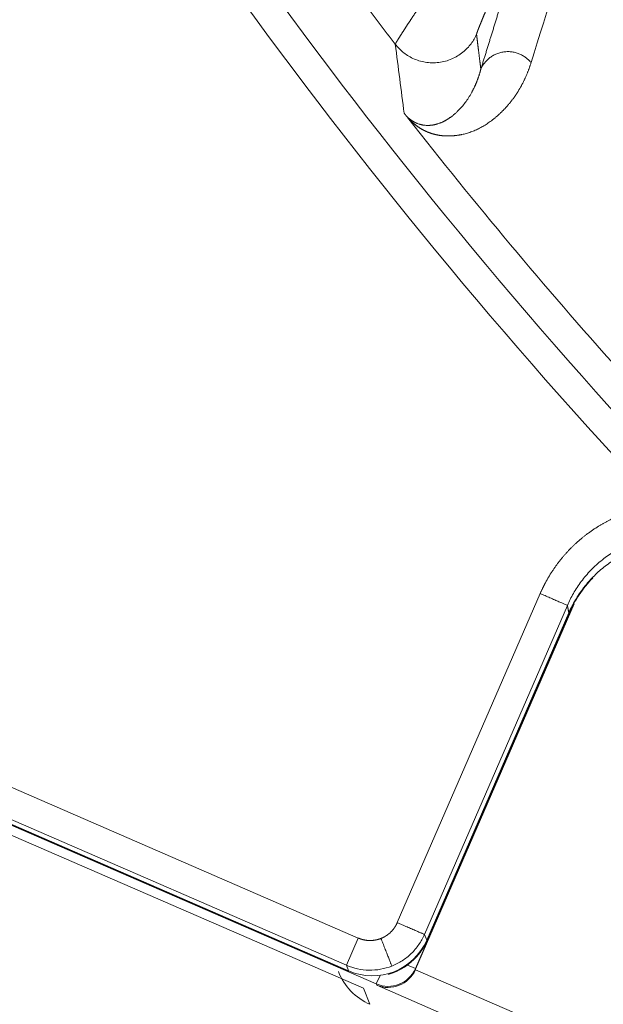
# Model space of a CAD drawing. Header units: millimetres. Extents: x 5437 to 18441, y -4466 to 3128.
# Tile 84 of 256: x 8420 to 8430, y -2846 to -2829. Entities that reach past the tile are written whole.
import ezdxf

# ---------------------------------------------------------------- set-up
doc = ezdxf.new("R2010")
doc.units = ezdxf.units.MM
doc.layers.add('1', color=7, linetype='Continuous', true_color=0xffffff)
doc.dimstyles.get("Standard").update_dxf_attribs({"dimtxt": 0.18, "dimasz": 0.18, "dimexe": 0.18, "dimexo": 0.0625, "dimgap": 0.09, "dimtad": 0, "dimtih": 1, "dimtoh": 1, "dimdec": 4, "dimzin": 0, "dimdsep": 46, "dimtxsty": 'Standard', "dimcen": 0.09, "dimadec": 0, "dimazin": 0, "dimtfac": 1, "dimtdec": 4, "dimtofl": 0, "dimtmove": 0, "dimatfit": 3, "dimfxl": 1, "dimtolj": 1, "dimtzin": 0, "dimarcsym": 0})

# ---------------------------------------------------------------- blocks, each defined once
blk = doc.blocks.new('*D53')
at = {"color": 0, "lineweight": -2, "transparency": 16777216}
for p, q in [((10989.431, -2154.415), (10692.917, -2240.821)), ((11069.431, -2154.415), (10989.431, -2154.415)), ((8443.39, -2896.322), (8443.57, -2896.322)), ((8443.48, -2896.412), (8443.48, -2896.232))]:
    blk.add_line(p, q, dxfattribs=at)
at = {"color": 0, "lineweight": 20, "transparency": 16777216}
blk.add_solid([(10689.187, -2228.02), (10696.648, -2253.622), (10616.112, -2263.203)], dxfattribs=at)
at = {"layer": 'Defpoints', "color": 0, "lineweight": 20, "transparency": 16777216}
for p in [(10616.112, -2263.203), (6270.848, -3529.44)]:
    blk.add_point(p, dxfattribs=at)
at = {"color": 0, "lineweight": 20, "transparency": 16777216, "insert": (11249.521, -2154.415), "char_height": 80, "attachment_point": 5}
blk.add_mtext('\\A1;R2260', dxfattribs=at)
blk = doc.blocks.new('*D54')
at = {"color": 0, "lineweight": -2, "transparency": 16777216}
blk.add_line((7492.685, -2896.322), (7463.516, -2896.322), dxfattribs=at)
at = {"color": 0, "lineweight": -3, "transparency": 16777216}
for start, end in [(14.724706, 87.329624), (101.590205, 175.275294)]:
    blk.add_arc((8434.119, -2896.322), 970.423, start, end, dxfattribs=at)
at = {"color": 0, "lineweight": 20, "transparency": 16777216}
for points in [[(9385.695, -2646.81), (9359.647, -2652.519), (9389.799, -2727.809)], [(7480.316, -2816.939), (7453.672, -2815.84), (7463.696, -2896.322)]]:
    blk.add_solid(points, dxfattribs=at)
at = {"layer": 'Defpoints', "color": 0, "lineweight": 20, "transparency": 16777216}
for p in [(7900.863, -2085.545), (10671.817, -2501.755), (7492.748, -2896.322), (7740.501, -2896.322), (8434.119, -2896.322)]:
    blk.add_point(p, dxfattribs=at)
at = {"color": 0, "lineweight": 20, "transparency": 16777216, "insert": (8359.241, -1928.792), "char_height": 80, "attachment_point": 5}
blk.add_mtext('\\A1;165%%D', dxfattribs=at)

msp = doc.modelspace()

# ---------------------------------------------------------------- linework, layer by layer
at = {"color": 7, "lineweight": 20}
msp.add_arc((8443.47995, -2896.41157), 893, 10.1099821, 350.11198757, dxfattribs=at)
at = {"layer": '1', "color": 0, "lineweight": 20}
for p, q in [((8426.19007, -2845.37635), (8407.67888, -2837.33593)), ((8411.08616, -2838.00997), (8426.09976, -2844.5312)), ((8426.40441, -2845.30372), (8410.31384, -2838.3147)), ((8425.90059, -2844.98973), (8410.88699, -2838.4685)), ((8410.78687, -2838.51082), (8425.94128, -2845.09321)), ((8425.93825, -2845.08523), (8410.79452, -2838.50748)), ((8426.75746, -2844.27183), (8429.16563, -2838.7276)), ((8429.70478, -2838.96024), (8427.06211, -2845.04435)), ((8429.73919, -2838.9033), (8427.06672, -2845.05603)), ((8429.62416, -2838.92676), (8427.216, -2844.47099)), ((8429.64785, -2839.05443), (8427.25366, -2844.5665)), ((8429.64967, -2839.06559), (8427.25689, -2844.57439)), ((8426.09976, -2844.5312), (8425.90059, -2844.98973)), ((8427.216, -2844.47099), (8427.25366, -2844.5665)), ((8425.93825, -2845.08523), (8425.90059, -2844.98973)), ((8427.06211, -2845.04435), (8426.91788, -2844.9817)), ((8427.06211, -2845.04435), (8427.06672, -2845.05603)), ((8427.06324, -2845.06387), (8492.15351, -2873.33614)), ((8426.40441, -2845.30372), (8426.46706, -2845.15949)), ((8426.19007, -2845.37635), (8426.29693, -2845.64733)), ((8426.41346, -2845.32669), (8426.40441, -2845.30372)), ((8492.40494, -2873.9904), (8426.41346, -2845.32669))]:
    msp.add_line(p, q, dxfattribs=at)
for centre, radius, start, end in [((8495.27522, -2777.08546), 87.40415, 208.3114965, 223.1817218), ((8495.27522, -2777.08546), 87.90407, 208.3114965, 223.1817235), ((8495.27522, -2777.08546), 80.37817, 215.3236402, 220.4201972), ((8495.27522, -2777.08546), 82.36106, 217.4026414, 220.2468581), ((8495.27522, -2777.08546), 86.27754, 216.7959829, 217.3877016), ((8495.27522, -2777.08546), 86.87162, 218.1169446, 221.7541299), ((8431.48409, -2839.86238), 2, 135.721563, 156.52205)]:
    msp.add_arc(centre, radius, start, end, dxfattribs=at)
for centre, major_axis, ratio, start_param, end_param in [((8426.33643, -2844.16776), (0.36697, -0.93056), 0.99969546, 5.49793944, 7.06843118), ((8426.69511, -2844.72986), (0.36697, -0.93056), 0.99969546, 4.71238925, 5.49793944), ((8426.60357, -2844.84518), (-0.46514, -0.18343), 0.99969546, 0.78555046, 2.3560422), ((8426.61263, -2844.86815), (-0.36081, -0.3487), 0.97561944, 0.40150188, 1.95484617), ((8426.6081, -2844.85667), (-0.18349, 0.46528), 0.99969546, 3.90969108, 3.92683852)]:
    msp.add_ellipse(centre, major_axis=major_axis, ratio=ratio, start_param=start_param, end_param=end_param, dxfattribs=at)
for points, degree in [([(8429.8487, -2827.11259), (8429.56747, -2828.00833), (8429.28867, -2828.89871), (8429.01206, -2829.78429)], 3), ([(8428.16554, -2829.89368), (8428.33037, -2829.3609), (8428.49584, -2828.82665), (8428.66198, -2828.29088), (8428.82881, -2827.75353), (8428.99636, -2827.21453)], 5), ([(8428.09304, -2829.30661), (8428.1074, -2829.42434), (8428.12183, -2829.54192), (8428.13633, -2829.65933), (8428.1509, -2829.77658), (8428.16554, -2829.89368)], 5), ([(8426.87415, -2830.6381), (8426.82317, -2830.25201), (8426.77305, -2829.86389), (8426.72384, -2829.47363)], 3), ([(8428.00671, -2830.29426), (8428.00737, -2830.29308), (8428.00803, -2830.29189), (8428.00869, -2830.2907)], 3), ([(8427.75846, -2830.6191), (8427.76574, -2830.61223), (8427.77297, -2830.60524), (8427.78012, -2830.59814)], 3), ([(8427.09116, -2830.80667), (8427.10298, -2830.81132), (8427.11511, -2830.8157), (8427.12752, -2830.8198)], 3), ([(8427.22758, -2830.83972), (8427.23917, -2830.84063), (8427.25093, -2830.84126), (8427.26285, -2830.84162)], 3), ([(8427.44292, -2830.81398), (8427.45203, -2830.81101), (8427.46118, -2830.80786), (8427.47034, -2830.80454)], 3), ([(8429.64785, -2839.05443), (8429.64311, -2839.02891), (8429.63837, -2839.00339), (8429.63363, -2838.97785), (8429.6289, -2838.95231), (8429.62416, -2838.92676)], 5)]:
    msp.add_open_spline(points, degree=degree, dxfattribs=at)
for points, degree, knots in [([(8428.62727, -2828.025), (8428.60286, -2828.0812), (8428.57862, -2828.13715), (8428.55448, -2828.19298), (8428.50716, -2828.30267), (8428.46093, -2828.41037), (8428.43818, -2828.4635), (8428.39454, -2828.5657), (8428.35273, -2828.66414), (8428.33302, -2828.71069), (8428.29535, -2828.79994), (8428.26038, -2828.88338), (8428.24387, -2828.92295), (8428.21309, -2828.99703), (8428.18572, -2829.06362), (8428.17328, -2829.09406), (8428.15082, -2829.14949), (8428.13233, -2829.19605), (8428.12416, -2829.21691), (8428.10821, -2829.25834), (8428.09808, -2829.28656), (8428.09447, -2829.29767), (8428.09281, -2829.3043), (8428.09304, -2829.30661)], 5, [0, 0, 0, 0, 0, 0, 0.15150289, 0.15150289, 0.15150289, 0.30106538, 0.30106538, 0.30106538, 0.44350648, 0.44350648, 0.44350648, 0.58168935, 0.58168935, 0.58168935, 0.71258456, 0.71258456, 0.71258456, 0.83993724, 0.83993724, 0.83993724, 1, 1, 1, 1, 1, 1]), ([(8426.8188, -2829.31667), (8426.82047, -2829.31407), (8426.8238, -2829.30887), (8426.82896, -2829.30083), (8426.83424, -2829.2926), (8426.83967, -2829.28415), (8426.84523, -2829.2755), (8426.85094, -2829.26665), (8426.85678, -2829.25759), (8426.86276, -2829.24832), (8426.86889, -2829.23885), (8426.87515, -2829.22916), (8426.88155, -2829.21927), (8426.8881, -2829.20918), (8426.89479, -2829.19887), (8426.90161, -2829.18836), (8426.90859, -2829.17764), (8426.9157, -2829.16671), (8426.92296, -2829.15557), (8426.93035, -2829.14422), (8426.9379, -2829.13267), (8426.94558, -2829.1209), (8426.95341, -2829.10893), (8426.96138, -2829.09675), (8426.96949, -2829.08437), (8426.97775, -2829.07177), (8426.98615, -2829.05897), (8426.99469, -2829.04596), (8427.00337, -2829.03275), (8427.0122, -2829.01932), (8427.02116, -2829.00569), (8427.03027, -2828.99186), (8427.03952, -2828.97782), (8427.04891, -2828.96357), (8427.05845, -2828.94912), (8427.06811, -2828.93447), (8427.07465, -2828.92456), (8427.07793, -2828.91959)], 3, [0, 0, 0, 0, 0.02700061, 0.0540908, 0.08127085, 0.10854104, 0.13590165, 0.16335295, 0.1908952, 0.21852868, 0.24625364, 0.27407034, 0.30197904, 0.32997999, 0.35807344, 0.38625964, 0.41453884, 0.44291126, 0.47137715, 0.49993675, 0.52859028, 0.55733798, 0.58618006, 0.61511676, 0.64414829, 0.67327488, 0.70249673, 0.73181405, 0.76122706, 0.79073596, 0.82034096, 0.85004225, 0.87984004, 0.90973452, 0.93972588, 0.96981431, 1, 1, 1, 1]), ([(8426.72384, -2829.47363), (8426.72388, -2829.47344), (8426.72397, -2829.47306), (8426.72428, -2829.47221), (8426.72472, -2829.47115), (8426.72531, -2829.46987), (8426.72603, -2829.46836), (8426.7269, -2829.46664), (8426.72792, -2829.46469), (8426.72908, -2829.46251), (8426.73039, -2829.46011), (8426.73185, -2829.45748), (8426.73345, -2829.45463), (8426.73521, -2829.45155), (8426.73712, -2829.44824), (8426.73918, -2829.44471), (8426.74139, -2829.44094), (8426.74375, -2829.43694), (8426.74627, -2829.43272), (8426.74895, -2829.42826), (8426.75178, -2829.42357), (8426.75477, -2829.41865), (8426.75791, -2829.41349), (8426.76121, -2829.40811), (8426.76468, -2829.40249), (8426.7683, -2829.39663), (8426.77208, -2829.39054), (8426.77602, -2829.38422), (8426.78012, -2829.37766), (8426.78438, -2829.37087), (8426.78881, -2829.36384), (8426.7934, -2829.35657), (8426.79815, -2829.34907), (8426.80306, -2829.34133), (8426.80814, -2829.33335), (8426.81337, -2829.32515), (8426.81699, -2829.3195), (8426.8188, -2829.31667)], 3, [0, 0, 0, 0, 0.02747087, 0.05500186, 0.08259342, 0.11024599, 0.13796, 0.16573589, 0.19357409, 0.22147504, 0.24943915, 0.27746685, 0.30555856, 0.3337147, 0.36193567, 0.3902219, 0.41857379, 0.44699174, 0.47547616, 0.50402743, 0.53264597, 0.56133216, 0.59008638, 0.61890903, 0.64780049, 0.67676113, 0.70579134, 0.73489148, 0.76406193, 0.79330306, 0.82261522, 0.85199879, 0.88145411, 0.91098154, 0.94058143, 0.97025414, 1, 1, 1, 1]), ([(8429.01206, -2829.78429), (8429.00984, -2829.79124), (8429.0054, -2829.80515), (8428.99854, -2829.82581), (8428.99154, -2829.84633), (8428.98438, -2829.86671), (8428.97706, -2829.88694), (8428.96958, -2829.90703), (8428.96195, -2829.92697), (8428.95416, -2829.94676), (8428.94621, -2829.96641), (8428.9381, -2829.98591), (8428.92983, -2830.00526), (8428.92141, -2830.02447), (8428.91282, -2830.04353), (8428.90408, -2830.06245), (8428.89518, -2830.08122), (8428.88612, -2830.09984), (8428.8769, -2830.11832), (8428.86753, -2830.13665), (8428.85799, -2830.15484), (8428.84829, -2830.17287), (8428.83844, -2830.19076), (8428.82842, -2830.20851), (8428.81824, -2830.22611), (8428.80791, -2830.24356), (8428.79741, -2830.26086), (8428.78675, -2830.27802), (8428.77594, -2830.29502), (8428.76496, -2830.31189), (8428.75382, -2830.3286), (8428.74252, -2830.34517), (8428.73106, -2830.36159), (8428.71944, -2830.37786), (8428.70766, -2830.39398), (8428.69572, -2830.40996), (8428.68361, -2830.42579), (8428.67135, -2830.44147), (8428.65892, -2830.457), (8428.64633, -2830.47238), (8428.63358, -2830.48762), (8428.62066, -2830.50271), (8428.60759, -2830.51765), (8428.59435, -2830.53244), (8428.58095, -2830.54708), (8428.56739, -2830.56158), (8428.55367, -2830.57592), (8428.53978, -2830.59012), (8428.52573, -2830.60417), (8428.51151, -2830.61806), (8428.49714, -2830.63181), (8428.4826, -2830.64541), (8428.4679, -2830.65886), (8428.45303, -2830.67216), (8428.438, -2830.68532), (8428.42281, -2830.69832), (8428.40746, -2830.71117), (8428.39194, -2830.72387), (8428.37625, -2830.73642), (8428.34265, -2830.76273), (8428.29069, -2830.80077), (8428.2189, -2830.84715), (8428.14627, -2830.888), (8428.07279, -2830.92328), (8427.99845, -2830.953), (8427.92326, -2830.97716), (8427.86743, -2830.99075), (8427.83286, -2830.99764), (8427.82017, -2831.00004), (8427.80752, -2831.00231), (8427.79492, -2831.00444), (8427.78238, -2831.00643), (8427.76988, -2831.00829), (8427.75742, -2831.01), (8427.74502, -2831.01158), (8427.73267, -2831.01301), (8427.72036, -2831.01431), (8427.7081, -2831.01548), (8427.69589, -2831.0165), (8427.68373, -2831.01739), (8427.67162, -2831.01813), (8427.65956, -2831.01874), (8427.64754, -2831.01921), (8427.63558, -2831.01954), (8427.62366, -2831.01974), (8427.61179, -2831.01979), (8427.59997, -2831.01971), (8427.5882, -2831.01949), (8427.57648, -2831.01913), (8427.56481, -2831.01863), (8427.55319, -2831.018), (8427.54161, -2831.01722), (8427.53008, -2831.01631), (8427.51861, -2831.01526), (8427.50718, -2831.01407), (8427.4958, -2831.01274), (8427.48447, -2831.01128), (8427.47319, -2831.00968), (8427.46195, -2831.00793), (8427.45077, -2831.00605), (8427.43964, -2831.00403), (8427.42855, -2831.00188), (8427.41752, -2830.99958), (8427.40653, -2830.99715), (8427.39559, -2830.99457), (8427.3847, -2830.99186), (8427.37386, -2830.98901), (8427.36307, -2830.98603), (8427.35233, -2830.9829), (8427.34164, -2830.97964), (8427.331, -2830.97624), (8427.32041, -2830.97269), (8427.30987, -2830.96902), (8427.29937, -2830.9652), (8427.28893, -2830.96124), (8427.27854, -2830.95715), (8427.26819, -2830.95292), (8427.2579, -2830.94855), (8427.24765, -2830.94404), (8427.23746, -2830.93939), (8427.22731, -2830.93461), (8427.21722, -2830.92969), (8427.20717, -2830.92462), (8427.19718, -2830.91942), (8427.18723, -2830.91409), (8427.17734, -2830.90861), (8427.16749, -2830.903), (8427.15769, -2830.89725), (8427.14795, -2830.89136), (8427.13825, -2830.88533), (8427.12861, -2830.87916), (8427.11901, -2830.87286), (8427.10947, -2830.86641), (8427.09998, -2830.85983), (8427.09053, -2830.85312), (8427.08114, -2830.84626), (8427.0718, -2830.83926), (8427.0625, -2830.83213), (8427.05326, -2830.82486), (8427.04407, -2830.81745), (8427.03493, -2830.8099), (8427.02584, -2830.80222), (8427.0168, -2830.79439), (8427.00781, -2830.78643), (8426.99887, -2830.77833), (8426.98998, -2830.77009), (8426.98114, -2830.76171), (8426.97235, -2830.7532), (8426.96361, -2830.74454), (8426.95492, -2830.73575), (8426.94628, -2830.7268), (8426.9377, -2830.71775), (8426.93189, -2830.71146), (8426.92903, -2830.70836)], 3, [0, 0, 0, 0, 0.00820238, 0.01641883, 0.02464937, 0.03289401, 0.04115278, 0.04942571, 0.05771282, 0.06601412, 0.07432965, 0.08265941, 0.09100345, 0.09936177, 0.1077344, 0.11612136, 0.12452267, 0.13293835, 0.14136844, 0.14981293, 0.15827187, 0.16674527, 0.17523315, 0.18373552, 0.19225243, 0.20078387, 0.20932988, 0.21789048, 0.22646568, 0.23505551, 0.24365998, 0.25227913, 0.26091296, 0.2695615, 0.27822476, 0.28690278, 0.29559556, 0.30430313, 0.31302552, 0.32176272, 0.33051478, 0.3392817, 0.34806352, 0.35686023, 0.36567188, 0.37449847, 0.38334002, 0.39219656, 0.4010681, 0.40995466, 0.41885626, 0.42777293, 0.43670467, 0.44565151, 0.45461346, 0.46359055, 0.4725828, 0.48159021, 0.49061282, 0.49965064, 0.53910173, 0.57729417, 0.61423035, 0.64991289, 0.68434476, 0.71752924, 0.74947003, 0.7546659, 0.75980665, 0.76489229, 0.76992283, 0.77489829, 0.77981869, 0.78468403, 0.78949433, 0.79424962, 0.7989499, 0.8035952, 0.80818553, 0.81272091, 0.81720137, 0.82162692, 0.82599758, 0.83031338, 0.83457434, 0.83878048, 0.84293183, 0.84702841, 0.85107026, 0.85505739, 0.85898983, 0.86286763, 0.8666908, 0.87045938, 0.87417341, 0.87783292, 0.88143795, 0.88498853, 0.88848472, 0.89192655, 0.89531407, 0.89864732, 0.90192635, 0.90515122, 0.90832199, 0.9114387, 0.91450142, 0.91751021, 0.92046515, 0.9233663, 0.92621373, 0.92900753, 0.93174778, 0.93443458, 0.937068, 0.93964817, 0.94217517, 0.94464913, 0.94707017, 0.94943842, 0.95175401, 0.95401709, 0.95622783, 0.95838638, 0.96049294, 0.9625477, 0.96455087, 0.96650268, 0.96840338, 0.97025324, 0.97205253, 0.97380159, 0.97550075, 0.97715038, 0.9787509, 0.98030276, 0.98180643, 0.98326248, 0.98467148, 0.9860341, 0.98735105, 0.98862315, 0.98985129, 0.99103646, 0.99217975, 0.9932824, 0.99434578, 0.99537141, 0.996361, 0.99731643, 0.99823982, 0.99913348, 1, 1, 1, 1]), ([(8428.00869, -2830.2907), (8428.01168, -2830.28526), (8428.01761, -2830.27445), (8428.02628, -2830.25811), (8428.03469, -2830.24183), (8428.04285, -2830.2256), (8428.05076, -2830.20942), (8428.05841, -2830.19331), (8428.06583, -2830.17727), (8428.073, -2830.1613), (8428.07993, -2830.14543), (8428.08662, -2830.12965), (8428.09309, -2830.11396), (8428.09933, -2830.09838), (8428.10535, -2830.08291), (8428.11116, -2830.06755), (8428.11675, -2830.05231), (8428.12213, -2830.0372), (8428.12731, -2830.02221), (8428.13229, -2830.00736), (8428.13708, -2829.99265), (8428.14167, -2829.97808), (8428.14609, -2829.96365), (8428.15032, -2829.94937), (8428.15437, -2829.93524), (8428.15826, -2829.92127), (8428.16198, -2829.90746), (8428.16436, -2829.89824), (8428.16554, -2829.89368)], 3, [0, 0, 0, 0, 0.04639545, 0.0921561, 0.13728196, 0.18177303, 0.22562932, 0.26885084, 0.31143758, 0.35338957, 0.3947068, 0.4353893, 0.47543708, 0.51485015, 0.55362852, 0.59177222, 0.62928126, 0.66615567, 0.70239546, 0.73800066, 0.77297129, 0.80730737, 0.84100894, 0.87407602, 0.90650863, 0.93830681, 0.96947059, 1, 1, 1, 1]), ([(8427.78013, -2830.59814), (8427.8241, -2830.5546), (8427.86553, -2830.5068), (8427.9415, -2830.40474), (8427.97604, -2830.35051), (8428.00671, -2830.29426)], 3, [0, 0, 0, 0, 0.5, 0.5, 1, 1, 1, 1]), ([(8426.87415, -2830.6381), (8426.87494, -2830.6391), (8426.87651, -2830.64111), (8426.8789, -2830.6441), (8426.8813, -2830.64707), (8426.88371, -2830.65002), (8426.88614, -2830.65296), (8426.88859, -2830.65588), (8426.89105, -2830.65878), (8426.89352, -2830.66166), (8426.89601, -2830.66452), (8426.89852, -2830.66737), (8426.90104, -2830.67019), (8426.90357, -2830.673), (8426.90612, -2830.67578), (8426.90869, -2830.67855), (8426.91127, -2830.6813), (8426.91387, -2830.68403), (8426.91648, -2830.68674), (8426.9191, -2830.68943), (8426.92175, -2830.69211), (8426.9244, -2830.69476), (8426.92707, -2830.69739), (8426.92976, -2830.7), (8426.93246, -2830.7026), (8426.93517, -2830.70517), (8426.9379, -2830.70772), (8426.94065, -2830.71025), (8426.94341, -2830.71276), (8426.94618, -2830.71526), (8426.94897, -2830.71773), (8426.95177, -2830.72017), (8426.95459, -2830.7226), (8426.95742, -2830.72501), (8426.96027, -2830.7274), (8426.96313, -2830.72976), (8426.966, -2830.7321), (8426.96889, -2830.73442), (8426.97179, -2830.73672), (8426.9747, -2830.739), (8426.97763, -2830.74126), (8426.98057, -2830.74349), (8426.98353, -2830.7457), (8426.98649, -2830.74789), (8426.98948, -2830.75005), (8426.99247, -2830.7522), (8426.99548, -2830.75432), (8426.9985, -2830.75641), (8427.00153, -2830.75849), (8427.00458, -2830.76054), (8427.00764, -2830.76256), (8427.01071, -2830.76457), (8427.01379, -2830.76655), (8427.01689, -2830.7685), (8427.01999, -2830.77044), (8427.02311, -2830.77234), (8427.02624, -2830.77423), (8427.02939, -2830.77609), (8427.03254, -2830.77792), (8427.03571, -2830.77974), (8427.03889, -2830.78152), (8427.04208, -2830.78328), (8427.04528, -2830.78502), (8427.04849, -2830.78673), (8427.05171, -2830.78842), (8427.05494, -2830.79008), (8427.05819, -2830.79172), (8427.06144, -2830.79333), (8427.06471, -2830.79492), (8427.06798, -2830.79648), (8427.07127, -2830.79802), (8427.07456, -2830.79953), (8427.07787, -2830.80101), (8427.08118, -2830.80247), (8427.08451, -2830.8039), (8427.08784, -2830.80531), (8427.09005, -2830.80622), (8427.09116, -2830.80667)], 3, [0, 0, 0, 0, 0.00461335, 0.00923961, 0.01390152, 0.01862131, 0.02342039, 0.02831915, 0.03333675, 0.03849104, 0.04379847, 0.04927412, 0.05493173, 0.06078374, 0.06684142, 0.0731149, 0.07961332, 0.08634491, 0.09331705, 0.10053639, 0.10800894, 0.1157401, 0.12373474, 0.13199728, 0.14053171, 0.14934167, 0.15843044, 0.16780103, 0.17745618, 0.18739839, 0.19762995, 0.20815296, 0.21896937, 0.23008094, 0.24148933, 0.25319603, 0.26520247, 0.27750993, 0.29011963, 0.30303268, 0.31625014, 0.32977297, 0.34360208, 0.35773833, 0.37218251, 0.38693536, 0.40199759, 0.41736985, 0.43305276, 0.44904691, 0.46535283, 0.48197105, 0.49890206, 0.51614632, 0.53370427, 0.55157632, 0.56976286, 0.58826427, 0.6070809, 0.62621308, 0.64566114, 0.66542538, 0.68550609, 0.70590355, 0.72661802, 0.74764975, 0.76899899, 0.79066596, 0.81265087, 0.83495396, 0.8575754, 0.88051541, 0.90377415, 0.92735182, 0.95124857, 0.97546458, 1, 1, 1, 1]), ([(8426.92601, -2830.70507), (8426.92445, -2830.70308), (8426.9214, -2830.69918), (8426.9169, -2830.69343), (8426.91258, -2830.68789), (8426.90842, -2830.68256), (8426.90444, -2830.67744), (8426.90062, -2830.67253), (8426.8962, -2830.66682), (8426.89113, -2830.66026), (8426.88542, -2830.65283), (8426.8797, -2830.64537), (8426.87603, -2830.64056), (8426.87415, -2830.6381)], 3, [0, 0, 0, 0, 0.08324995, 0.16372685, 0.24154273, 0.31682148, 0.38969997, 0.46032899, 0.52887419, 0.6393075, 0.75414774, 0.87415609, 1, 1, 1, 1]), ([(8427.47034, -2830.80454), (8427.47414, -2830.80311), (8427.4819, -2830.80019), (8427.49353, -2830.79549), (8427.50546, -2830.79044), (8427.51765, -2830.78499), (8427.5301, -2830.77913), (8427.54282, -2830.77286), (8427.55579, -2830.76616), (8427.56901, -2830.75902), (8427.58247, -2830.75141), (8427.59615, -2830.74333), (8427.61006, -2830.73476), (8427.62418, -2830.72568), (8427.6385, -2830.71609), (8427.65301, -2830.70596), (8427.66769, -2830.69529), (8427.68254, -2830.68406), (8427.69753, -2830.67225), (8427.71265, -2830.65986), (8427.72788, -2830.64686), (8427.74322, -2830.63328), (8427.75334, -2830.62386), (8427.75846, -2830.6191)], 3, [0, 0, 0, 0, 0.03403339, 0.06942532, 0.10617582, 0.14428493, 0.18375268, 0.22457907, 0.26676412, 0.31030782, 0.35521016, 0.40147114, 0.44909072, 0.49806888, 0.54840558, 0.60010078, 0.65315442, 0.70756645, 0.76333681, 0.82046542, 0.87895221, 0.9387971, 1, 1, 1, 1]), ([(8427.12753, -2830.8198), (8427.13019, -2830.82062), (8427.13561, -2830.8223), (8427.14364, -2830.82458), (8427.15175, -2830.82674), (8427.15993, -2830.82876), (8427.16817, -2830.83064), (8427.17648, -2830.83238), (8427.18486, -2830.83397), (8427.1933, -2830.83543), (8427.2018, -2830.83673), (8427.21036, -2830.83789), (8427.21899, -2830.83891), (8427.22469, -2830.83945), (8427.22758, -2830.83972)], 3, [0, 0, 0, 0, 0.07198548, 0.146031, 0.22213771, 0.30030664, 0.38053876, 0.46283498, 0.54719609, 0.63362288, 0.72211603, 0.81267621, 0.90530401, 1, 1, 1, 1]), ([(8427.26285, -2830.84162), (8427.26616, -2830.84166), (8427.27286, -2830.84175), (8427.28284, -2830.84162), (8427.29292, -2830.8413), (8427.3031, -2830.84078), (8427.31337, -2830.84005), (8427.32373, -2830.83911), (8427.33418, -2830.83796), (8427.34472, -2830.83659), (8427.35534, -2830.835), (8427.36604, -2830.83319), (8427.37682, -2830.83115), (8427.38768, -2830.82889), (8427.39861, -2830.82639), (8427.40961, -2830.82365), (8427.42068, -2830.82067), (8427.43182, -2830.81746), (8427.43919, -2830.81515), (8427.44291, -2830.81398)], 3, [0, 0, 0, 0, 0.04871749, 0.0986974, 0.14993994, 0.20244533, 0.25621373, 0.31124533, 0.36754028, 0.42509872, 0.48392079, 0.54400659, 0.60535624, 0.66796984, 0.73184748, 0.79698925, 0.86339521, 0.93106544, 1, 1, 1, 1]), ([(8429.16563, -2838.7276), (8429.22737, -2838.58533), (8429.29981, -2838.44842), (8429.38255, -2838.3178), (8429.61491, -2838.00726), (8429.90399, -2837.7449), (8430.09258, -2837.61031), (8430.41899, -2837.43052), (8430.77066, -2837.31416), (8430.90485, -2837.27982), (8431.0401, -2837.25498), (8431.17672, -2837.23949)], 5, [0, 0, 0, 0, 0, 0, 0.29466626, 0.29466626, 0.29466626, 0.73849509, 0.73849509, 0.73849509, 1, 1, 1, 1, 1, 1]), ([(8432.90743, -2838.44863), (8432.8498, -2838.39006), (8432.78918, -2838.33563), (8432.66218, -2838.23476), (8432.59581, -2838.1883), (8432.49191, -2838.12464), (8432.45655, -2838.10443), (8432.38435, -2838.06605), (8432.3474, -2838.04784), (8432.23572, -2837.99701), (8432.08396, -2837.93891), (8431.92663, -2837.89964), (8431.80651, -2837.87735), (8431.76611, -2837.87112), (8431.6846, -2837.86112), (8431.64382, -2837.85739), (8431.52178, -2837.84997), (8431.35957, -2837.85006), (8431.19835, -2837.86975), (8431.0778, -2837.89207), (8431.03755, -2837.9008), (8430.95815, -2837.92062), (8430.91893, -2837.9317), (8430.80266, -2837.96839), (8430.72703, -2837.99744), (8430.57947, -2838.06465), (8430.50755, -2838.10281), (8430.42005, -2838.1564), (8430.4027, -2838.1674), (8430.36848, -2838.18985), (8430.31777, -2838.22423), (8430.26893, -2838.26072), (8430.17371, -2838.33648), (8430.1135, -2838.39067), (8430.02808, -2838.4775), (8429.98661, -2838.5223), (8429.94701, -2838.56923), (8429.92104, -2838.601), (8429.90828, -2838.61711), (8429.84591, -2838.69836), (8429.75477, -2838.83359), (8429.68059, -2838.97906), (8429.64785, -2839.05443)], 3, [0, 0, 0, 0, 0.0625, 0.0625, 0.125, 0.125, 0.15625, 0.15625, 0.1875, 0.1875, 0.25, 0.3125, 0.3125, 0.34375, 0.34375, 0.375, 0.375, 0.4375, 0.5, 0.5, 0.53125, 0.53125, 0.5625, 0.5625, 0.625, 0.625, 0.6875, 0.6875, 0.703125, 0.703125, 0.71875, 0.75, 0.75, 0.8125, 0.8125, 0.84375, 0.859375, 0.859375, 0.875, 0.875, 0.9375, 1, 1, 1, 1]), ([(8430.63532, -2837.90055), (8430.5584, -2837.93531), (8430.48428, -2837.97468), (8430.34307, -2838.06122), (8430.27598, -2838.10838), (8430.2129, -2838.1586)], 3, [0, 0, 0, 0, 0.5, 0.5, 1, 1, 1, 1]), ([(8430.2129, -2838.1586), (8430.14358, -2838.21382), (8430.0791, -2838.27273), (8429.9605, -2838.39562), (8429.90637, -2838.4596), (8429.8085, -2838.5904), (8429.76475, -2838.65723), (8429.68721, -2838.79175), (8429.6534, -2838.85944), (8429.62416, -2838.92676)], 3, [0, 0, 0, 0, 0.25, 0.25, 0.5, 0.5, 0.75, 0.75, 1, 1, 1, 1]), ([(8426.48233, -2844.53774), (8426.52563, -2844.52067), (8426.56746, -2844.49835), (8426.60673, -2844.47093), (8426.66609, -2844.4178), (8426.71356, -2844.35459), (8426.73057, -2844.32776), (8426.74516, -2844.30016), (8426.75746, -2844.27183)], 5, [0, 0, 0, 0, 0, 0, 0.60109179, 0.60109179, 0.60109179, 1, 1, 1, 1, 1, 1]), ([(8426.09976, -2844.5312), (8426.14245, -2844.54974), (8426.18781, -2844.56354), (8426.23497, -2844.57193), (8426.31452, -2844.57634), (8426.39278, -2844.56522), (8426.42377, -2844.55827), (8426.4536, -2844.54907), (8426.48233, -2844.53774)], 5, [0, 0, 0, 0, 0, 0, 0.60111054, 0.60111054, 0.60111054, 1, 1, 1, 1, 1, 1]), ([(8426.60363, -2845.14053), (8426.66206, -2845.12454), (8426.71928, -2845.10413), (8426.77485, -2845.07941), (8426.91482, -2845.00395), (8427.03783, -2844.90203), (8427.10572, -2844.83), (8427.17614, -2844.73398), (8427.23132, -2844.62941), (8427.24031, -2844.61128), (8427.24884, -2844.59294), (8427.25689, -2844.57439)], 5, [0, 0, 0, 0, 0, 0, 0.3388702, 0.3388702, 0.3388702, 0.88691945, 0.88691945, 0.88691945, 1, 1, 1, 1, 1, 1]), ([(8427.216, -2844.47099), (8427.18992, -2844.531), (8427.15793, -2844.58845), (8427.08336, -2844.69599), (8427.04078, -2844.74609), (8426.94666, -2844.83704), (8426.89513, -2844.87787), (8426.78509, -2844.94872), (8426.72658, -2844.97872), (8426.66571, -2845.00274)], 3, [0, 0, 0, 0, 0.25, 0.25, 0.5, 0.5, 0.75, 0.75, 1, 1, 1, 1]), ([(8426.66571, -2845.00274), (8426.60483, -2845.02673), (8426.54159, -2845.04474), (8426.41281, -2845.06808), (8426.34728, -2845.07341), (8426.21642, -2845.07118), (8426.1511, -2845.06363), (8426.0232, -2845.03593), (8425.96061, -2845.01579), (8425.90059, -2844.98973)], 3, [0, 0, 0, 0, 0.25, 0.25, 0.5, 0.5, 0.75, 0.75, 1, 1, 1, 1])]:
    msp.add_open_spline(points, degree=degree, knots=knots, dxfattribs=at)
for points, weights in [([(8426.72384, -2829.47363), (8427.55042, -2830.55408), (8428.09304, -2829.30661)], [1, 0.506751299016, 1]), ([(8428.16554, -2829.89368), (8428.49256, -2829.14644), (8429.01206, -2829.78429)], [1, 0.517919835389, 1]), ([(8429.16563, -2838.7276), (8429.6163, -2838.92335), (8429.62416, -2838.92676)], [1, 0.713250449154, 1]), ([(8426.75746, -2844.27183), (8427.20813, -2844.46758), (8427.216, -2844.47099)], [1, 0.713250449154, 1]), ([(8426.48233, -2844.53774), (8426.66129, -2844.99154), (8426.66571, -2845.00274)], [1, 0.715778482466, 1])]:
    msp.add_rational_spline(points, weights, degree=2, dxfattribs=at)

# ---------------------------------------------------------------- dimensions: what is measured, and where the dimension line sits
at = {"color": 0, "lineweight": 20}
dim = msp.add_angular_dim_2l(base=(7900.86303, -2085.54536), line1=((8434.11893, -2896.32157), (10671.81706, -2501.75501)), line2=((7740.5009, -2896.32157), (7492.74781, -2896.32157)), text='165%%D', dimstyle='Standard', override={"dimtxt": 80, "dimasz": 80, "dimlwd": 65533}, dxfattribs=at)
dim.commit()
dim.dimension.update_dxf_attribs({"geometry": '*D54', "text_midpoint": (8359.2409, -1928.79214), "dimtype": 162})
dim = msp.add_diameter_dim_2p(p1=(6270.84796, -3529.44022), p2=(10616.11195, -2263.20291), text='R2260', dimstyle='Standard', override={"dimtxt": 80, "dimasz": 80, "dimdec": 0}, dxfattribs=at)
dim.commit()
dim.dimension.update_dxf_attribs({"geometry": '*D53', "text_midpoint": (11249.52071, -2154.41547), "dimtype": 163})

doc.saveas('drawing.dxf')
